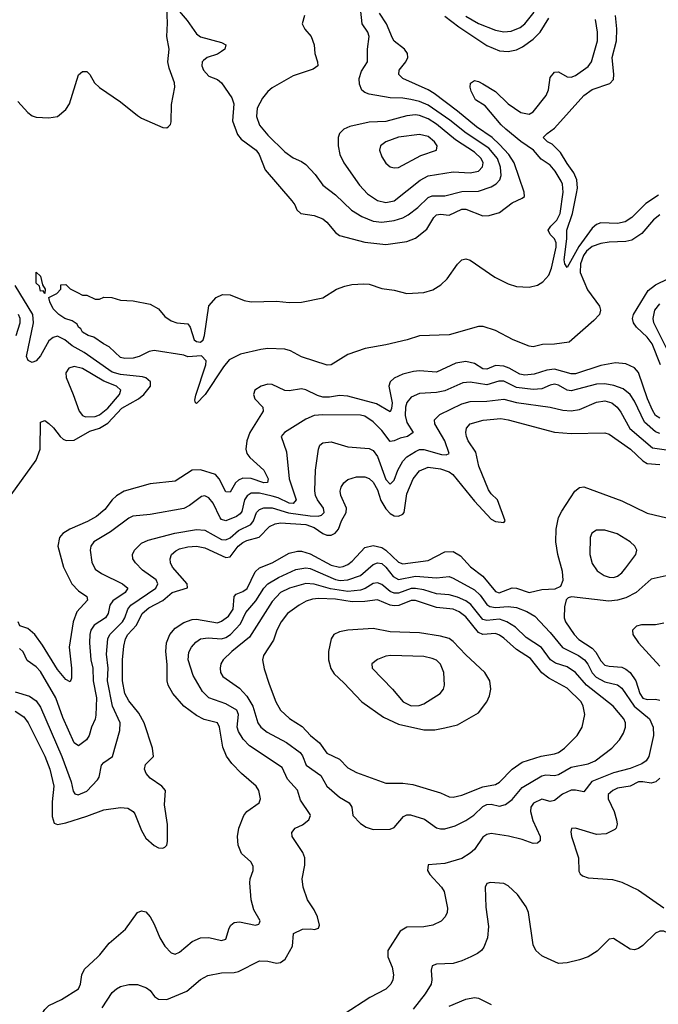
# Model space of a CAD drawing. Header units: inches. Extents: x 1682530 to 1839546, y 640742 to 791647.
# Tile 219 of 256: x 1702151 to 1705183, y 719774 to 724450. Entities that reach past the tile are written whole.
import ezdxf

# ---------------------------------------------------------------- set-up
doc = ezdxf.new("R2010")
doc.units = ezdxf.units.IN
doc.header["$MEASUREMENT"] = 0
doc.layers.add('B7701', color=7, linetype='Continuous')
doc.layers.add('B7702', color=7, linetype='Continuous')

msp = doc.modelspace()

# ---------------------------------------------------------------- linework, layer by layer
at = {"layer": 'B7701', "color": 5}
for points, elevation in [([(1702111.1, 720000), (1702075, 719930), (1702010, 719865.7), (1701980.6, 719799.4), (1701952.7, 719750), (1701959.8, 719730), (1702010, 719683.8), (1702050, 719587.3), (1702070, 719581), (1702130, 719627.4), (1702197.4, 719642.6), (1702210, 719654), (1702270, 719748.7), (1702290, 719768), (1702350, 719797.2), (1702430, 719846.6), (1702440.5, 719870), (1702446.3, 719913.7), (1702459.3, 719940.7), (1702522, 720000)], 620), ([(1702542.7, 719757.3), (1702590, 719829.6), (1702610, 719847.8), (1702630, 719858), (1702670, 719868), (1702710, 719868), (1702752.8, 719852.8), (1702770, 719838.7), (1702790.8, 719810.8), (1702810, 719797.7), (1702850, 719796.4), (1702944.2, 719835.8), (1703010, 719891.1), (1703044, 719910), (1703110, 719922.8), (1703170, 719924.4), (1703189.7, 719929.7), (1703290, 719980.4), (1703330, 719978.5), (1703370, 719969.8), (1703390, 719971.9), (1703411.3, 719988.7), (1703417.8, 720000)], 640), ([(1703898.7, 720000), (1703898.7, 719998.7), (1703919.3, 719950), (1703925.4, 719914.6), (1703922.6, 719890), (1703914, 719870), (1703890, 719845.5), (1703814.3, 719805.8), (1703692.3, 719727.7)], 640), ([(1704293, 720000), (1704250, 719979.7), (1704210, 719968.4), (1704130, 719964.6), (1704110, 719957.1), (1704104.4, 719935.6), (1704107.7, 719890), (1704104.5, 719870), (1704077.1, 719822.9), (1704019.6, 719750)], 620), ([(1704850.6, 720000), (1704850, 719999.6), (1704810, 719984.7), (1704750, 719970.2), (1704710, 719968.2), (1704639.4, 720000)], 620), ([(1704190, 719764.7), (1704270, 719798.9), (1704310, 719805.5), (1704330, 719803), (1704390, 719772.2)], 620)]:
    msp.add_lwpolyline(points, dxfattribs=dict(at, elevation=elevation))
at = {"layer": 'B7702', "color": 5}
for points, elevation in [([(1703503.7, 724470), (1703492.8, 724430), (1703504.4, 724404.4), (1703534.9, 724370), (1703548.8, 724330), (1703552, 724290), (1703565.5, 724250), (1703566.8, 724230), (1703544.4, 724215.6), (1703450, 724183), (1703350, 724125.6), (1703330, 724108.7), (1703303.3, 724076.7), (1703279, 724030), (1703275.7, 723990), (1703289.6, 723949.6), (1703330, 723900.8), (1703410, 723822.7), (1703450, 723793.4), (1703490, 723776.2), (1703510, 723761.5), (1703554.2, 723714.2), (1703590, 723663.2), (1703650, 723618.6), (1703725.9, 723545.9), (1703775, 723515), (1703830, 723492.4), (1703870, 723488), (1703930, 723496.1), (1703970, 723509), (1703996.5, 723523.5), (1704041.5, 723558.5), (1704090, 723604.8), (1704110, 723613.5), (1704170, 723614), (1704250, 723633.8), (1704330, 723636), (1704390, 723655.7), (1704413.7, 723670), (1704430.4, 723690), (1704436.6, 723710), (1704433.9, 723750), (1704419.8, 723790), (1704379.4, 723839.4), (1704271.3, 723911.3), (1704193.1, 723973.1), (1704090, 724043.4), (1704050, 724060.8), (1704009.1, 724070.9), (1703970, 724076.7), (1703910, 724078), (1703810, 724095.8), (1703790, 724103.5), (1703775.7, 724115.7), (1703763.9, 724143.9), (1703762.8, 724170), (1703774.8, 724205.2), (1703802.4, 724250), (1703803.4, 724310), (1703810.5, 724370), (1703804.2, 724390), (1703777.4, 724430), (1703765.3, 724550)], 540), ([(1702141.7, 724061.7), (1702190, 724008.5), (1702210, 723994), (1702230, 723986.7), (1702290, 723983.5), (1702330, 723990.2), (1702370, 724023.1), (1702387.1, 724050), (1702430, 724187.3), (1702450, 724203.1), (1702470, 724203), (1702484.9, 724190), (1702506, 724150), (1702530, 724127.7), (1702630, 724059.3), (1702710, 723994.9), (1702730, 723982), (1702830, 723938), (1702850, 723935.8), (1702858, 723942), (1702867.3, 723952.7), (1702870, 723964.7), (1702872.2, 724047.8), (1702887.1, 724130), (1702886, 724150), (1702860.2, 724220.2), (1702854.6, 724250), (1702860.1, 724310), (1702849.9, 724370), (1702853.4, 724433.4), (1702849.3, 724509.3)], 520), ([(1702881.6, 724521.6), (1702945.7, 724445.7), (1702990, 724383), (1703010, 724368.9), (1703110, 724341.1), (1703130.3, 724330.3), (1703124.4, 724310), (1703110, 724298), (1703090, 724286.2), (1703041.3, 724270), (1703023.2, 724256.8), (1703017.2, 724250), (1703015.9, 724230), (1703023.8, 724210), (1703050, 724181.2), (1703090, 724165.7), (1703110.1, 724150.1), (1703158.9, 724078.9), (1703168.5, 724050), (1703161.5, 723970), (1703184.6, 723904.6), (1703203.2, 723883.2), (1703273.5, 723830), (1703287.6, 723810), (1703316.8, 723736.8), (1703444, 723590), (1703458, 723570), (1703466.7, 723546.7), (1703486, 723530), (1703550, 723520.2), (1703590, 723504.1), (1703610, 723488.2), (1703650, 723438.5), (1703670, 723424.8), (1703790, 723392.8), (1703890, 723382.2), (1703990, 723396.3), (1704030, 723411.6), (1704084.5, 723455.5), (1704116.9, 723510), (1704130, 723523.1), (1704150, 723525.9), (1704190, 723521.1), (1704250.3, 723549.7), (1704270, 723549.3), (1704350, 723517.8), (1704380.4, 723519.6), (1704430, 723534.9), (1704490, 723580.5), (1704537.8, 723602.2), (1704547.6, 723610), (1704546.2, 723630), (1704499.6, 723770), (1704473.1, 723810), (1704430, 723857.7), (1704394.9, 723890), (1704320.6, 723940.6), (1704230, 724016.2), (1704119.6, 724099.6), (1704090, 724117.2), (1703970.7, 724170), (1703951.1, 724190), (1703953.1, 724210), (1703984.7, 724250), (1703994.6, 724270), (1703992.1, 724290), (1703977.8, 724310), (1703930, 724347.8), (1703921.4, 724361.4), (1703893.4, 724430), (1703860.1, 724480.1)], 520), ([(1705190, 723523.6), (1705161.2, 723498.8), (1705105.5, 723434.5), (1705057.6, 723402.4), (1705030, 723395.8), (1704950, 723393.3), (1704910, 723387.5), (1704870, 723372.4), (1704842.2, 723350), (1704828.3, 723330), (1704813.8, 723290), (1704813, 723250), (1704847.6, 723167.6), (1704904.6, 723090), (1704909.6, 723070), (1704903.5, 723050), (1704878, 723022), (1704760.9, 722919.1), (1704691.2, 722908.8), (1704633.3, 722906.7), (1704590, 722896), (1704570, 722899), (1704494.5, 722930), (1704410, 722973.7), (1704352.2, 722992.2), (1704330, 722993.4), (1704190, 722953.3), (1704050, 722947.9), (1703991, 722929), (1703890, 722905.5), (1703791.3, 722888.7), (1703710, 722860.6), (1703630, 722811.3), (1703611.6, 722808.4), (1703490, 722848.7), (1703437.4, 722877.4), (1703410, 722885.8), (1703330, 722888.5), (1703295.7, 722884.3), (1703198.8, 722861.2), (1703146, 722834), (1703118.4, 722801.6), (1703032.4, 722670), (1702990, 722627.6), (1702985.2, 722630), (1702983.1, 722643.1), (1702987, 722667), (1703035.2, 722810), (1703036.2, 722830), (1703013.9, 722853.9), (1702950, 722849.2), (1702930, 722856.8), (1702790, 722878.2), (1702766.1, 722873.9), (1702718, 722850), (1702690, 722842.5), (1702650, 722840.4), (1702630, 722845.2), (1702576.5, 722896.5), (1702548.3, 722910), (1702502.9, 722942.9), (1702476.9, 722950), (1702450, 722966.6), (1702441.5, 722981.5), (1702429.9, 722990), (1702424.5, 723004.5), (1702400.3, 723020.3), (1702365.5, 723030), (1702337.1, 723050), (1702310, 723076.3), (1702293.6, 723110), (1702289.3, 723130.7), (1702328, 723150), (1702346, 723170), (1702346, 723190), (1702370, 723192), (1702390, 723172), (1702426, 723154), (1702450, 723142), (1702470, 723142), (1702510, 723122), (1702530, 723122), (1702550, 723132), (1702588.9, 723131.1), (1702630, 723118), (1702690, 723114.8), (1702770, 723098.8), (1702810, 723076.3), (1702840.7, 723040.7), (1702870, 723019), (1702898, 723010), (1702950, 723005.7), (1702961.3, 722990), (1702980.2, 722930), (1702990, 722921.3), (1703010, 722919), (1703021.7, 722930), (1703028.5, 722950), (1703050, 723091), (1703084, 723130), (1703114.8, 723145.2), (1703150, 723142.6), (1703216.4, 723116.4), (1703250, 723110.2), (1703370, 723112.8), (1703430, 723107.1), (1703490, 723108), (1703590.7, 723129.3), (1703655.1, 723170), (1703694.9, 723185.1), (1703728.2, 723191.8), (1703785.3, 723194.7), (1703810, 723193.3), (1703870, 723173.9), (1703930, 723165.4), (1703990, 723149.6), (1704070, 723154.2), (1704112.4, 723167.6), (1704150.6, 723190), (1704180.4, 723219.6), (1704230, 723289.1), (1704250, 723308.9), (1704270, 723314), (1704290, 723307.5), (1704407.3, 723227.3), (1704470, 723195.9), (1704510, 723182.3), (1704570, 723180.1), (1704610, 723188.8), (1704635.6, 723204.4), (1704663.2, 723236.8), (1704676.8, 723270), (1704698.5, 723370), (1704697.8, 723390), (1704690, 723408.5), (1704669.4, 723430), (1704660.4, 723450), (1704672.7, 723470), (1704701.7, 723498.3), (1704716.9, 723530), (1704731.1, 723630), (1704728.5, 723668.5), (1704722.9, 723682.9), (1704694.5, 723730), (1704670, 723759.2), (1704628, 723788), (1704590.4, 723830.4), (1704530, 723871.5), (1704459.9, 723930), (1704437.3, 723950), (1704360.7, 724040.7), (1704315.6, 724070), (1704295.6, 724110), (1704290.6, 724130), (1704292.4, 724147.6), (1704310, 724161.1), (1704330, 724156.8), (1704350, 724146), (1704410, 724109.5), (1704470, 724050.1), (1704530, 724009.1), (1704570, 724001.6), (1704590, 724013), (1704651.5, 724090), (1704662.7, 724117.3), (1704670, 724174.9), (1704690, 724200.7), (1704710, 724201.6), (1704750, 724178.3), (1704770, 724176.1), (1704790, 724184.1), (1704850, 724226.8), (1704866.5, 724250), (1704895, 724350), (1704895.3, 724390), (1704885.9, 724450)], 480), ([(1704170, 724467.3), (1704236.6, 724416.6), (1704370, 724326.5), (1704430, 724301.5), (1704470, 724298.4), (1704510, 724306.1), (1704538.9, 724321.1), (1704590, 724358), (1704621.9, 724390), (1704662.9, 724457.1)], 520), ([(1704270, 724466.7), (1704330, 724431.2), (1704410, 724399.3), (1704450, 724392), (1704484.9, 724395.1), (1704527.7, 724412.3), (1704550.2, 724429.8), (1704594, 724486)], 540), ([(1705183.9, 723616.1), (1705123.7, 723576.3), (1705057.3, 723510), (1705026, 723490), (1704990, 723481.5), (1704910, 723485), (1704890, 723477.3), (1704870, 723460.2), (1704806.6, 723373.4), (1704750, 723273.7), (1704740.2, 723290), (1704736.6, 723310), (1704749.7, 723409.7), (1704748.5, 723450), (1704775.6, 723530), (1704795.3, 723624.7), (1704799.1, 723650), (1704796.4, 723690), (1704783.1, 723723.1), (1704750, 723766.8), (1704719.2, 723819.2), (1704679.4, 723859.4), (1704658, 723870), (1704637, 723890), (1704656.2, 723910), (1704690, 723934), (1704829.8, 724090), (1704870, 724118), (1704953.8, 724146.2), (1704970, 724165.3), (1704972.7, 724190), (1704963.6, 724270), (1704985.3, 724350), (1704987.1, 724407.1), (1704979.8, 724470)], 460), ([(1705194.4, 722810), (1705154, 722910), (1705130, 722942.4), (1705080.4, 722990), (1705066.4, 723010), (1705061.4, 723030), (1705066, 723050), (1705135.7, 723164.3), (1705169.9, 723190.1), (1705290, 723249.6)], 480), ([(1702090, 722164.7), (1702230, 722357.3), (1702248.3, 722410), (1702250, 722539.1), (1702270, 722546.3), (1702290, 722532.7), (1702311.7, 722511.7), (1702342.6, 722470), (1702357.9, 722457.9), (1702371.2, 722451.2), (1702410, 722452.4), (1702484.3, 722495.7), (1702530, 722510.6), (1702570, 722533.8), (1702635.8, 722604.2), (1702715.8, 722650), (1702740.7, 722670), (1702772.3, 722710), (1702771.9, 722730), (1702750, 722749.2), (1702733.8, 722753.8), (1702630, 722765.2), (1702590, 722776.4), (1702457, 722870), (1702401, 722901), (1702365.6, 722930), (1702330, 722946.3), (1702310, 722941.2), (1702290, 722925.2), (1702250, 722853.5), (1702230, 722829.8), (1702210, 722821.8), (1702190.7, 722830.7), (1702183.4, 722850), (1702216.6, 723010), (1702213.1, 723050), (1702130, 723187.3)], 520), ([(1705230, 722873.8), (1705162.8, 723010), (1705159.7, 723030), (1705167.5, 723070), (1705190, 723101.2)], 460), ([(1702134.8, 722950), (1702153.3, 723010), (1702152.6, 723030), (1702144.9, 723050)], 540), ([(1705190, 722557.8), (1705170, 722569.9), (1705155.6, 722595.6), (1705131.8, 722650), (1705090, 722774), (1705070, 722796.1), (1705030, 722815.9), (1704980.1, 722819.9), (1704910, 722807.9), (1704790, 722768.7), (1704770, 722767.5), (1704690, 722789.9), (1704654.3, 722785.7), (1704593.7, 722766.3), (1704550, 722761), (1704526.3, 722766.3), (1704475.7, 722795.7), (1704450, 722804.8), (1704410, 722807.2), (1704370, 722790.7), (1704350, 722791.1), (1704310, 722817.2), (1704270, 722825.8), (1704221.4, 722818.5), (1704130, 722775.3), (1704050, 722782.7), (1704020.3, 722779.7), (1703970, 722767.1), (1703930, 722748.1), (1703910.1, 722730), (1703903.6, 722710), (1703919.2, 722630), (1703916.9, 722603.1), (1703910, 722587.6), (1703844.8, 722624.8), (1703710, 722661.9), (1703670, 722665.8), (1703622.4, 722657.6), (1703590, 722657.8), (1703564.6, 722664.6), (1703510, 722691.9), (1703490, 722697.3), (1703430, 722687.2), (1703410, 722688.2), (1703350, 722717.4), (1703330, 722718.7), (1703297.4, 722710), (1703267.8, 722690), (1703261, 722670), (1703267.5, 722650), (1703305.5, 722610), (1703307.3, 722590), (1703244.3, 722490), (1703229.3, 722450), (1703224.6, 722410), (1703229.5, 722390), (1703243.2, 722370), (1703311, 722310), (1703331.5, 722270), (1703327.3, 722252.7), (1703310, 722250.5), (1703250, 722271.6), (1703210, 722272.3), (1703190, 722262.8), (1703176.6, 722250), (1703150, 722206.3), (1703130, 722208.2), (1703099, 722270), (1703080.6, 722290), (1703010, 722311.9), (1702970, 722310.5), (1702890, 722257.7), (1702770, 722245.5), (1702647.2, 722210), (1702610, 722189.2), (1702590.1, 722170), (1702556, 722124), (1702515.2, 722090), (1702473.5, 722066.5), (1702388.5, 722030), (1702356.1, 722010), (1702339.8, 721990), (1702333, 721950), (1702358.6, 721850), (1702399.1, 721770), (1702430, 721737.6), (1702470.3, 721710), (1702472.4, 721692.4), (1702422.9, 721637.1), (1702405.8, 721590), (1702386.2, 721470), (1702397.1, 721370), (1702396.5, 721323.5), (1702390, 721306), (1702370, 721316.9), (1702330, 721363.8), (1702260, 721480), (1702223.2, 721530), (1702190, 721557.8), (1702151.2, 721571.2), (1702143.9, 721590)], 520), ([(1705190, 722484.8), (1705170, 722491.9), (1705118.4, 722538.4), (1705070, 722638.6), (1705049.9, 722670), (1705017.3, 722697.3), (1704972.8, 722712.8), (1704930, 722720.3), (1704890, 722719.5), (1704770, 722687.7), (1704750, 722690.8), (1704710, 722714.7), (1704690, 722718.7), (1704670, 722714.9), (1704630, 722697), (1704590, 722693.7), (1704510, 722703), (1704450, 722733.7), (1704426.3, 722733.7), (1704370, 722715.2), (1704290, 722729), (1704254.7, 722725.3), (1704170, 722687.1), (1704130, 722679.2), (1704050, 722675.3), (1704010, 722657.5), (1703988.7, 722631.3), (1703982.8, 722610), (1703981.4, 722570), (1703990, 722537.2), (1704019.4, 722490), (1703992.6, 722470), (1703957, 722463.1), (1703930, 722449.8), (1703910, 722446.8), (1703870, 722498.9), (1703830, 722539.6), (1703790, 722566.3), (1703768.6, 722571.4), (1703590, 722573.5), (1703550.1, 722569.9), (1703510, 722552.6), (1703408, 722490), (1703392.2, 722470), (1703418.3, 722398.3), (1703430.7, 722270), (1703463.4, 722170), (1703450, 722152.7), (1703430, 722154.2), (1703378.7, 722178.7), (1703350, 722187.3), (1703290, 722200.5), (1703250, 722200.8), (1703230.7, 722189.3), (1703218.2, 722170), (1703205.4, 722114.6), (1703197.5, 722102.5), (1703179.8, 722090), (1703130, 722069.9), (1703110, 722076.2), (1703103.5, 722083.5), (1703070, 722154.4), (1703050, 722178.5), (1703030, 722188.8), (1703013.8, 722186.2), (1702956.7, 722143.3), (1702930, 722129.2), (1702770, 722100.2), (1702688.6, 722091.4), (1702670, 722082.4), (1702583, 722017), (1702502.7, 721970), (1702488.8, 721950), (1702485.1, 721930), (1702494.2, 721874.2), (1702510, 721840.2), (1702539.1, 721819.1), (1702638.5, 721770), (1702664.9, 721750), (1702651.8, 721730), (1702593.1, 721690), (1702579.6, 721670), (1702570.6, 721630), (1702558.5, 721610), (1702505.5, 721574.5), (1702488.7, 721550), (1702483.7, 721530), (1702483.3, 721490), (1702489.6, 721410.4), (1702498, 721370), (1702500.4, 721310), (1702515.2, 721230), (1702512.8, 721147.2), (1702510, 721127.6), (1702492.1, 721090), (1702481.2, 721050), (1702467.6, 721030), (1702430, 721001.1), (1702410, 721015.8), (1702356.5, 721136.5), (1702323.4, 721230), (1702250, 721353.8), (1702230, 721377.3), (1702187.1, 721407.1), (1702167.8, 721447.8), (1702150, 721463.8)], 540), ([(1702130, 721257.5), (1702197.6, 721237.6), (1702230, 721214.8), (1702250, 721185.6), (1702351.8, 720950), (1702394.9, 720830), (1702405.6, 720785.6), (1702412.9, 720772.9), (1702428, 720768), (1702470, 720786.5), (1702520.8, 720839.2), (1702528.1, 720851.9), (1702539.4, 720910), (1702550, 720922.9), (1702591.6, 720950), (1702626.4, 721073.6), (1702627.5, 721110), (1702592.3, 721190), (1702567.4, 721310), (1702571.1, 721370), (1702563.5, 721436.5), (1702569.6, 721510), (1702579.8, 721530), (1702639.3, 721590), (1702651.1, 721610), (1702664.1, 721650), (1702678.2, 721670), (1702797.3, 721750), (1702806.7, 721770), (1702799.1, 721790), (1702734.9, 721834.9), (1702701.3, 721870), (1702688.9, 721890), (1702687.4, 721910), (1702696.9, 721930), (1702730, 721964.1), (1702761.3, 721978.7), (1702888.2, 722011.8), (1702990, 722029.5), (1703030, 722025.7), (1703110, 721981.8), (1703130, 721979.3), (1703150, 721988.8), (1703190, 722024.5), (1703248, 722052), (1703260.9, 722070), (1703275.8, 722110), (1703290, 722123.4), (1703310, 722131.1), (1703350, 722132.2), (1703428.2, 722108.2), (1703530, 722094.4), (1703567.8, 722092.2), (1703583.9, 722096.1), (1703597.6, 722110), (1703594.4, 722130), (1703565.1, 722170), (1703555.4, 722190), (1703552.7, 722212.7), (1703556.2, 722310), (1703570.2, 722409.8), (1703575.8, 722430), (1703590, 722439.8), (1703630, 722444.4), (1703710, 722420.7), (1703810, 722413.2), (1703830, 722403.5), (1703850, 722375.1), (1703890, 722266.5), (1703910, 722243.9), (1703930, 722263.5), (1703945.9, 722310), (1703970, 722352.9), (1703990, 722373.1), (1704030, 722399.6), (1704050, 722408), (1704070, 722409.1), (1704154.6, 722385.4), (1704176.2, 722383.8), (1704190.2, 722389.8), (1704170.3, 722450.3), (1704123, 722530), (1704121.1, 722550), (1704145.6, 722574.4), (1704250, 722625.7), (1704290, 722636.7), (1704370, 722638.1), (1704450, 722648.1), (1704510, 722631.1), (1704670, 722609.9), (1704730, 722595), (1704770, 722592.2), (1704810, 722599.3), (1704890, 722633), (1704930, 722640.3), (1704962.5, 722630), (1704987.5, 722610), (1705005.7, 722585.7), (1705048.1, 722508.1), (1705156.6, 722416.6), (1705310, 722394.8)], 560), ([(1702130, 721166), (1702170, 721139), (1702191.2, 721111.2), (1702270, 720952.7), (1702293.8, 720890), (1702314, 720810), (1702304.9, 720735.1), (1702305.6, 720665.6), (1702314.2, 720634.2), (1702330, 720627.1), (1702370, 720636.4), (1702470, 720666.8), (1702550, 720697.8), (1702630, 720708), (1702664.8, 720704.8), (1702689.9, 720689.9), (1702698, 720678), (1702730, 720599.7), (1702750, 720562.7), (1702790, 720527.6), (1702810, 720517.7), (1702830, 720515.1), (1702840.4, 720519.6), (1702850, 720529.2), (1702853.2, 720546.8), (1702852.4, 720627.6), (1702838.6, 720721.4), (1702843.6, 720790), (1702826, 720810), (1702770, 720848.5), (1702751.8, 720870), (1702743.7, 720890), (1702747.7, 720912.3), (1702785.8, 720950), (1702781.5, 720990), (1702742.8, 721110), (1702716.2, 721156.2), (1702670, 721214.3), (1702650.1, 721250), (1702639.1, 721310), (1702638.6, 721410), (1702645, 721475), (1702653.9, 721510), (1702664.8, 721530), (1702705.4, 721574.6), (1702732.5, 721630), (1702764, 721656), (1702830, 721692), (1702875.7, 721730), (1702947.7, 721752.3), (1702947, 721770), (1702876.8, 721850), (1702867.8, 721870), (1702865.5, 721890), (1702872.2, 721910), (1702891.9, 721928.1), (1702910, 721936.7), (1702950, 721946.7), (1702990, 721950.3), (1703030, 721941.1), (1703130, 721895.9), (1703150, 721898.4), (1703188, 721950), (1703210, 721966.9), (1703230, 721976.8), (1703287.7, 721992.3), (1703337.8, 722042.2), (1703363.9, 722056.1), (1703390, 722060.8), (1703510, 722052.4), (1703550, 722038.3), (1703590, 722009.9), (1703610, 722001.2), (1703630, 722001.1), (1703648.6, 722011.4), (1703664.9, 722030), (1703679.2, 722070), (1703701.3, 722110), (1703703.1, 722130), (1703675.6, 722190), (1703672.8, 722210), (1703677.6, 722230), (1703689.6, 722250.4), (1703710, 722265.8), (1703750, 722279.2), (1703790, 722279), (1703810, 722271.1), (1703830, 722253.1), (1703850, 722217.8), (1703866.5, 722166.5), (1703890, 722127), (1703910, 722104.7), (1703930, 722093.4), (1703950, 722091.9), (1703970, 722101.6), (1703976.3, 722110), (1703990, 722197.6), (1704019.3, 722270), (1704050, 722307.9), (1704090, 722325.1), (1704150, 722316.1), (1704190, 722302.1), (1704208.3, 722290), (1704310, 722163.6), (1704390, 722078.2), (1704410, 722066.8), (1704450, 722062.6), (1704456.5, 722070), (1704419.8, 722170), (1704390, 722198.1), (1704377, 722217), (1704331.5, 722330), (1704316.3, 722396.3), (1704280.6, 722450), (1704272.9, 722470), (1704269.3, 722490), (1704273.4, 722510), (1704290.4, 722530), (1704352.2, 722547.8), (1704435.1, 722555.1), (1704470, 722549.9), (1704690, 722491.5), (1704770, 722484), (1704930, 722487.3), (1704950, 722480.7), (1705051.2, 722410), (1705110, 722354.6), (1705130, 722342.3), (1705190, 722337.8)], 580), ([(1702522, 720000), (1702531.3, 720008.7), (1702575.5, 720064.5), (1702653.7, 720130), (1702710.6, 720209.4), (1702730, 720217.2), (1702750, 720212.3), (1702770, 720189.6), (1702790, 720155.1), (1702816.7, 720090), (1702840.7, 720050), (1702870, 720017.8), (1702890, 720011.5), (1702910, 720020.7), (1702970, 720072.2), (1703010, 720089.1), (1703050, 720091.4), (1703110, 720076.5), (1703130, 720083.1), (1703145.3, 720134.7), (1703153.6, 720150), (1703170, 720162.9), (1703194.5, 720165.5), (1703270.1, 720149.9), (1703285.9, 720154.1), (1703290, 720161.2), (1703293.1, 720170), (1703263.2, 720223.2), (1703249.5, 720270), (1703244.2, 720350), (1703246.2, 720370), (1703260.3, 720410), (1703260.3, 720430), (1703248.7, 720450), (1703204.7, 720490), (1703188.3, 720530), (1703184.9, 720570), (1703192.1, 720610), (1703214.7, 720670), (1703230.3, 720690), (1703288.6, 720731.4), (1703295.2, 720750), (1703286.1, 720790), (1703273.2, 720810), (1703203.8, 720870), (1703158.1, 720918.1), (1703132.4, 720952.4), (1703115, 720995), (1703099.3, 721090), (1703090.1, 721110.1), (1703026.7, 721126.7), (1702990, 721145.2), (1702930, 721189.3), (1702878.4, 721250), (1702855.6, 721290), (1702850.7, 721310), (1702852, 721388), (1702845.4, 721450), (1702848.4, 721490), (1702863.6, 721530), (1702890, 721560.4), (1702930, 721586.6), (1702970, 721601.5), (1702990, 721602.4), (1703090, 721585), (1703110, 721592.8), (1703142.3, 721617.7), (1703165.1, 721650), (1703170, 721711.1), (1703178.5, 721721.5), (1703210, 721733.8), (1703231.9, 721748.1), (1703270, 721827.4), (1703290, 721846.2), (1703350, 721870.3), (1703430, 721916.4), (1703470, 721926.5), (1703490, 721925.6), (1703530, 721913.7), (1703630, 721858.7), (1703669.6, 721850.4), (1703686.5, 721853.5), (1703710, 721863.2), (1703730, 721878.8), (1703790, 721943.9), (1703830, 721953.5), (1703870, 721942.6), (1703890, 721931.1), (1703950, 721874.1), (1703970, 721865.2), (1704090, 721881.8), (1704170, 721922.5), (1704210, 721924.4), (1704244.1, 721904.1), (1704291.2, 721851.2), (1704350, 721806.7), (1704410, 721734.9), (1704428.3, 721728.3), (1704490, 721751.4), (1704510, 721749.4), (1704570, 721729.5), (1704630, 721743.4), (1704693.7, 721746.3), (1704721.1, 721758.9), (1704732.3, 721787.7), (1704728.9, 721830), (1704705.7, 721910), (1704697, 721970), (1704698.7, 722030), (1704710, 722086), (1704724.7, 722115.3), (1704787.2, 722210), (1704810, 722228.3), (1704830, 722232), (1705010, 722164.4), (1705130, 722106.4), (1705256.5, 722076.5)], 620), ([(1703417.8, 720000), (1703446.4, 720050), (1703452, 720110), (1703494, 720130), (1703532.8, 720132.8), (1703551.5, 720128.5), (1703570, 720135.1), (1703574.7, 720150), (1703565.9, 720190), (1703550, 720223.1), (1703517.3, 720270), (1703497.7, 720330), (1703492.9, 720370), (1703504.6, 720435.4), (1703504.9, 720470), (1703495.5, 720495.5), (1703444.9, 720570), (1703442.6, 720590), (1703459.1, 720610), (1703493.7, 720626.3), (1703523.7, 720650), (1703532.6, 720670), (1703530, 720675.5), (1703483.9, 720743.9), (1703470, 720790.3), (1703423.4, 720843.4), (1703398.2, 720898.2), (1703242.1, 721002.1), (1703212.5, 721032.5), (1703190.6, 721070), (1703184.2, 721090), (1703189.6, 721150), (1703181.9, 721170), (1703130, 721200.3), (1703050, 721230.1), (1703019, 721259), (1702975.5, 721335.5), (1702951.2, 721410), (1702954.3, 721445.7), (1702966.3, 721470), (1702986.7, 721493.3), (1703010, 721509), (1703045.4, 721514.6), (1703110, 721509.6), (1703130, 721515.2), (1703152, 721530), (1703199.3, 721580.7), (1703225.4, 721634.6), (1703272.5, 721690), (1703310.3, 721749.7), (1703330, 721770.9), (1703379.6, 721800.4), (1703462, 721838), (1703510, 721846.5), (1703530, 721842.8), (1703650, 721791.1), (1703672.9, 721787.1), (1703710, 721789.7), (1703769.5, 721810), (1703830, 721862.8), (1703850, 721870.8), (1703870, 721866.8), (1703890, 721850.4), (1703924.8, 721804.8), (1703950, 721791.7), (1704030, 721807.2), (1704130, 721798.9), (1704190, 721805.3), (1704210, 721798.1), (1704310, 721742.4), (1704337.3, 721717.3), (1704370, 721673.1), (1704383.5, 721663.5), (1704410, 721658.6), (1704470, 721663.8), (1704510, 721658.3), (1704559.5, 721639.5), (1704596.4, 721616.4), (1704670, 721539.2), (1704728.4, 721468.4), (1704804.1, 721430), (1704832.3, 721410), (1704849.4, 721389.4), (1704870, 721348.8), (1704887.9, 721327.9), (1704930, 721304.9), (1704990, 721290.4), (1705010, 721275.4), (1705069.1, 721189.1), (1705141.5, 721130), (1705159.3, 721090), (1705160.8, 721050), (1705137.8, 720950), (1705125.5, 720930), (1705104.9, 720915.1), (1705050, 720894.4), (1704970, 720873.1), (1704867.7, 720832.3), (1704830, 720782.3), (1704790, 720790.9), (1704770, 720790.1), (1704728.8, 720771.2), (1704690, 720742.3), (1704670, 720736.9), (1704630, 720748.4), (1704590.4, 720729.6), (1704578.4, 720710), (1704576.6, 720690), (1704587.5, 720647.5), (1704622.9, 720570), (1704622.7, 720550), (1704610, 720539.1), (1704590, 720537.1), (1704536.9, 720556.9), (1704472.6, 720572.6), (1704390, 720584.3), (1704370, 720581), (1704350, 720568.1), (1704310, 720509.3), (1704290, 720491.1), (1704250, 720466.8), (1704170, 720443), (1704090, 720435.8), (1704087.8, 720410), (1704098.2, 720390), (1704154, 720330), (1704166, 720310), (1704182.4, 720230), (1704180.5, 720210), (1704171.6, 720190), (1704151.8, 720168.2), (1704112.7, 720150), (1704070, 720141.6), (1703990, 720140.7), (1703958.5, 720121.5), (1703898.7, 720030), (1703898.7, 720000)], 640), ([(1705250, 721815.6), (1705150, 721792.1), (1705079, 721730), (1705030, 721703.6), (1704990, 721693.1), (1704948.8, 721688.8), (1704771.8, 721708.2), (1704755.5, 721704.5), (1704745.6, 721694.4), (1704738.4, 721661.6), (1704736.1, 721610), (1704742.6, 721590), (1704783.4, 721530), (1704805.9, 721505.9), (1704870, 721465.6), (1704886.7, 721446.7), (1704910, 721404.3), (1704930, 721384.8), (1704950, 721379.1), (1705010, 721374.2), (1705030, 721365.8), (1705049.9, 721350), (1705076.8, 721310), (1705095.9, 721250), (1705110, 721228.5), (1705130, 721221.9), (1705170, 721223.5), (1705190, 721218.1)], 620), ([(1705210, 721583.8), (1705170, 721576.3), (1705104.1, 721575.9), (1705079.8, 721570), (1705061, 721550), (1705063.2, 721530), (1705089.9, 721490), (1705190, 721379.1)], 580), ([(1705190, 720848.1), (1705171.3, 720830), (1705150, 720824), (1705110, 720830.8), (1705090, 720829.7), (1705050, 720809.1), (1704990, 720800.1), (1704967.3, 720790), (1704945.6, 720770), (1704945.8, 720750), (1704973.6, 720690), (1704985, 720650), (1704987.8, 720630), (1704983.1, 720610), (1704976.4, 720603.6), (1704936.4, 720583.6), (1704890, 720579.5), (1704790, 720611), (1704771.3, 720608.7), (1704767.4, 720592.6), (1704770.6, 720570), (1704804.7, 720470), (1704806.5, 720406.5), (1704812.9, 720392.9), (1704823.6, 720383.6), (1704850, 720373.8), (1704966.5, 720366.5), (1705010, 720353.7), (1705090, 720316.5), (1705210, 720232.8)], 620), ([(1704639.4, 720000), (1704630, 720004.2), (1704602, 720030), (1704590, 720056.3), (1704566.8, 720210), (1704556, 720236), (1704515.5, 720295.5), (1704470, 720337), (1704450, 720347.2), (1704387.2, 720352.7), (1704370, 720347.3), (1704362, 720330), (1704364.6, 720235.4), (1704376.9, 720143.1), (1704372.2, 720090), (1704355.3, 720044.7), (1704344.7, 720030), (1704325, 720015), (1704293, 720000)], 620), ([(1705364.6, 720000), (1705310, 720045.8), (1705270.9, 720070.9), (1705230, 720111.7), (1705210, 720121.5), (1705190, 720121.5), (1705170, 720111.8), (1705110, 720053.4), (1705090, 720038.6), (1705070, 720032.1), (1705050, 720035.4), (1704970, 720086), (1704950, 720083.2), (1704893.1, 720026.9), (1704850.6, 720000)], 620)]:
    msp.add_lwpolyline(points, dxfattribs=dict(at, elevation=elevation))
for points, elevation in [([(1704030, 723997.3), (1703990, 723993.1), (1703890, 723966.8), (1703810, 723963.7), (1703718.2, 723941.8), (1703690.1, 723929.9), (1703670.2, 723910), (1703663.8, 723890), (1703663.2, 723850), (1703671.1, 723810), (1703690.2, 723770), (1703764.4, 723664.4), (1703802.4, 723622.4), (1703850, 723591.3), (1703890, 723581.3), (1703930, 723589.6), (1704052.7, 723687.3), (1704090, 723707.7), (1704210, 723727.8), (1704290, 723722.5), (1704328.9, 723731.1), (1704348.2, 723751.8), (1704351.3, 723770), (1704343, 723790), (1704310, 723820.3), (1704220, 723880), (1704130, 723953.8), (1704090, 723979.1), (1704050, 723994.5)], 560), ([(1704050, 723903.9), (1703950, 723892.1), (1703888.9, 723870), (1703864.4, 723850), (1703860.2, 723830), (1703870, 723799.3), (1703890, 723768.7), (1703910, 723751.5), (1703930, 723746.2), (1703950, 723748.4), (1704055.3, 723804.7), (1704129.6, 723830), (1704132.8, 723850), (1704120.7, 723870), (1704090, 723894.4)], 580), ([(1702270, 723149.6), (1702262, 723162), (1702250, 723160.7), (1702244.7, 723184.7), (1702230, 723199), (1702230, 723250.6), (1702250, 723232), (1702259.1, 723190), (1702271.3, 723170)], 480), ([(1702410, 722802.9), (1702384.4, 722795.6), (1702370, 722772.7), (1702371.1, 722750), (1702405.7, 722670), (1702433, 722590), (1702449.2, 722570), (1702464.3, 722564.3), (1702510, 722565.6), (1702530, 722572.5), (1702570, 722605.5), (1702625.6, 722670), (1702631, 722691), (1702611.1, 722710), (1702550, 722733.5), (1702450, 722792.8)], 540), ([(1704930, 722026.3), (1704890, 722026), (1704868.5, 722011.5), (1704859.7, 721990), (1704857.7, 721910), (1704870, 721868), (1704892.7, 721832.7), (1704926.4, 721810), (1704950, 721801.8), (1704970, 721801.5), (1704990, 721807.7), (1705010, 721822.8), (1705030, 721846.5), (1705076.9, 721910), (1705082, 721930), (1705071.5, 721950), (1705050, 721969.7), (1704988.4, 722008.4)], 640), ([(1703850, 721775.3), (1703830, 721772.3), (1703791.7, 721748.3), (1703770, 721740.6), (1703710, 721735), (1703627.7, 721747.7), (1703550, 721769.9), (1703510, 721772.9), (1703432.3, 721750), (1703390, 721729.4), (1703350, 721686.4), (1703243.1, 721516.9), (1703159.1, 721450), (1703116.9, 721410), (1703106.8, 721390), (1703103.2, 721370), (1703105, 721350), (1703115.5, 721330), (1703194.5, 721274.5), (1703230, 721237.7), (1703258, 721190), (1703282.5, 721110), (1703296.1, 721090), (1703325.5, 721065.5), (1703417.6, 721017.6), (1703483.2, 720970), (1703494.3, 720954.3), (1703511, 720910), (1703581, 720861), (1703609.2, 720809.2), (1703670, 720756.8), (1703714.9, 720730), (1703728.2, 720710), (1703732.9, 720670), (1703770, 720631.8), (1703795.8, 720615.8), (1703830, 720604.2), (1703910, 720605.5), (1703930, 720614), (1703974.3, 720665.8), (1703990, 720674.2), (1704006.7, 720673.3), (1704073.4, 720653.4), (1704130, 720612.7), (1704150, 720607.1), (1704170, 720607.9), (1704218.4, 720621.6), (1704270, 720647.5), (1704307.5, 720672.5), (1704350, 720712.5), (1704370, 720723.1), (1704390, 720724.2), (1704430, 720714.2), (1704457.8, 720722.2), (1704490, 720746.3), (1704536.9, 720803.1), (1704630, 720858.3), (1704650, 720863.6), (1704690, 720861.2), (1704710, 720865.8), (1704770, 720899.7), (1704850, 720916.1), (1704884.2, 720930), (1704963.5, 720990), (1704998.7, 721030), (1705017.9, 721062.1), (1705028.1, 721090), (1705028.2, 721110), (1705019.1, 721130), (1704969.1, 721190), (1704843.1, 721290), (1704790, 721350.4), (1704750, 721376), (1704694.6, 721394.6), (1704671.2, 721410), (1704629.1, 721469.1), (1704556.6, 721516.6), (1704504.7, 721564.7), (1704464.7, 721590), (1704430, 721602.2), (1704370, 721597.1), (1704350, 721601.9), (1704292.9, 721672.9), (1704269.7, 721689.7), (1704230, 721707.9), (1704190, 721718.7), (1704130, 721724), (1704070, 721742.6), (1704030, 721749.1), (1704010, 721748), (1703950, 721726.9), (1703930, 721726.8), (1703910, 721734.8), (1703870, 721767.8)], 660), ([(1703570, 721701), (1703541.8, 721698.2), (1703511.9, 721688.1), (1703478.6, 721670), (1703422.7, 721630), (1703392.8, 721590), (1703372.5, 721550), (1703356.2, 721503.8), (1703308.5, 721430), (1703304.5, 721410), (1703312.3, 721367.7), (1703335, 721295), (1703367.8, 721210), (1703390.2, 721170), (1703431.7, 721131.7), (1703492.8, 721092.8), (1703531.7, 721050), (1703574.9, 721014.9), (1703610, 720966), (1703670, 720938), (1703710, 720897.1), (1703750, 720874.3), (1703890, 720823.5), (1703970, 720823.8), (1704018.5, 720818.5), (1704150, 720777.6), (1704190, 720759.7), (1704210, 720756.8), (1704250, 720767.1), (1704350, 720805.9), (1704410, 720818), (1704430, 720828.1), (1704489.2, 720890.8), (1704536.9, 720923.1), (1704627.2, 720952.8), (1704690, 720962.6), (1704710, 720970.2), (1704738.7, 720990), (1704797.8, 721050), (1704822.2, 721090), (1704834.6, 721150), (1704827.3, 721190), (1704816.5, 721210), (1704750, 721275.6), (1704663.4, 721323.4), (1704630, 721347.4), (1704576.1, 721416.1), (1704510, 721458.4), (1704450, 721513.2), (1704430, 721527.5), (1704410, 721534.3), (1704350, 721530.3), (1704330, 721538.9), (1704270, 721613.5), (1704237.8, 721637.8), (1704210, 721650.6), (1704130, 721658.5), (1704030, 721692), (1704010, 721691.7), (1703952.1, 721667.9), (1703930, 721665.7), (1703910, 721669.6), (1703850, 721694.6), (1703790, 721687.1), (1703730, 721685.9), (1703650, 721697.5)], 680), ([(1703830, 721559), (1703710, 721549.9), (1703670, 721542.8), (1703642.9, 721530), (1703629.5, 721510), (1703618, 721450), (1703617.7, 721410), (1703628.5, 721368.5), (1703643.6, 721343.6), (1703690, 721301.3), (1703775.9, 721210), (1703878.1, 721138.1), (1703950, 721104.2), (1704070, 721077.3), (1704122.3, 721077.7), (1704170, 721086.8), (1704230, 721100.9), (1704330, 721158), (1704369.9, 721210.1), (1704381.9, 721238.1), (1704388.1, 721270), (1704383.7, 721310), (1704359.4, 721350), (1704270, 721433.5), (1704210, 721497.5), (1704190, 721510.8), (1704150, 721521.7), (1704050, 721537.7), (1703910, 721542.9)], 720), ([(1703914, 721430), (1703890, 721426.6), (1703850, 721411.3), (1703823, 721390), (1703825.3, 721370), (1703921.8, 721270), (1703971.5, 721210), (1704010, 721191.6), (1704047.2, 721192.8), (1704070, 721201.5), (1704148.2, 721250), (1704163.9, 721270), (1704168.7, 721290), (1704164.7, 721350), (1704150, 721389.3), (1704130, 721407.6), (1704110, 721416.8), (1704070, 721425.7)], 740)]:
    msp.add_lwpolyline(points, close=True, dxfattribs=dict(at, elevation=elevation))

doc.saveas('drawing.dxf')
